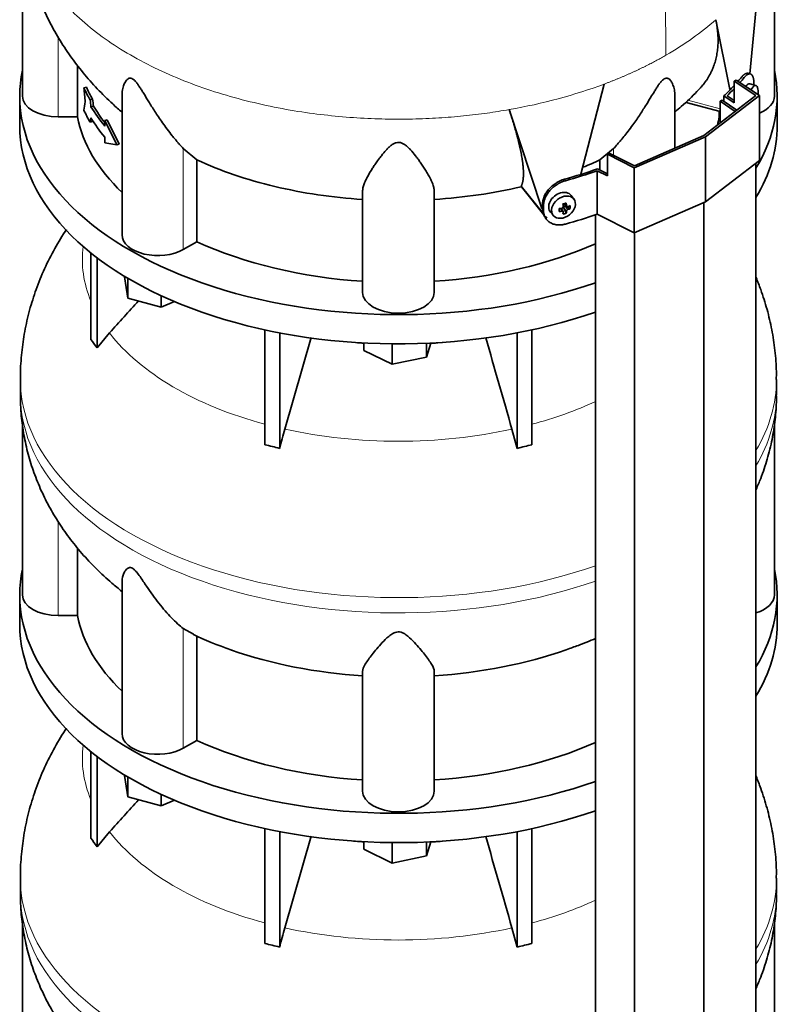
# Model space of a CAD drawing. Header units: millimetres. Extents: x 441 to 1325, y -1714 to 1591.
# Tile 9 of 29: x 1033 to 1320, y -1100 to -729. Entities that reach past the tile are written whole.
import ezdxf

# ---------------------------------------------------------------- set-up
doc = ezdxf.new("R2010")
doc.units = ezdxf.units.MM
for name, color, linetype in [('LOW_454-3', 7, 'Continuous'), ('M5X8_UNI7687', 7, 'Continuous'), ('VSI344-454_TERMI', 7, 'Continuous'), ('VSI344-454_TESTA', 7, 'Continuous'), ('VSI454_DIFFUSORE', 7, 'Continuous')]:
    doc.layers.add(name, color=color, linetype=linetype)

# ---------------------------------------------------------------- blocks, each defined once
blk = doc.blocks.new('SE4')
at = {"layer": 'LOW_454-3', "color": 7, "linetype": 'Continuous', "lineweight": 35}
for p, q in [((1296.94, -760.12), (1297.69, -759.75)), ((1297.69, -759.75), (1303.3, -763.47)), ((1302.69, -763.95), (1296.94, -760.12)), ((1296.94, -760.12), (1296.94, -768.35)), ((1310.44, -1372.01), (1310.44, -783.46)), ((1290.78, -1387.08), (1290.78, -798.29)), ((1250.02, -802.87), (1250.02, -1391.71)), ((1264.69, -1398.43), (1264.69, -809.64))]:
    blk.add_line(p, q, dxfattribs=at)
at = {"layer": 'M5X8_UNI7687', "color": 7, "linetype": 'Continuous', "lineweight": 35}
for p, q in [((1310.44, -754.2), (1308.2, -753.52)), ((1241.95, -797), (1240.95, -795.64)), ((1236.35, -801.66), (1236.7, -800.48)), ((1237.88, -801.65), (1237.18, -800.4)), ((1238.14, -798.71), (1239.31, -799.71)), ((1239.09, -802.27), (1238.19, -800.29)), ((1238.22, -798.78), (1238.22, -799.66)), ((1240.58, -800.52), (1238.64, -799.77)), ((1233.17, -801.93), (1234.28, -803.19))]:
    blk.add_line(p, q, dxfattribs=at)
at = {"layer": 'M5X8_UNI7687', "color": 4, "linetype": 'Continuous', "lineweight": 9}
for p, q in [((1237.46, -801.51), (1236.87, -800.45)), ((1239.19, -801.45), (1238.19, -800.29)), ((1238.26, -798.68), (1239.19, -799.47)), ((1238.64, -799.77), (1239.65, -800.92))]:
    blk.add_line(p, q, dxfattribs=at)
at = {"layer": 'M5X8_UNI7687', "color": 7, "linetype": 'Continuous', "lineweight": 35}
blk.add_arc((1301.26, -756.83), 10, 355.3007, 6.9701, dxfattribs=at)
for centre, major_axis, ratio, start_param, end_param in [((1306.88, -758.34), (1.3, 4.83), 0.345066, 0, 0.78056), ((1306.88, -758.34), (1.3, 4.83), 0.345066, 6.272967, 6.283185), ((1309.15, -758.95), (-1.28, -4.76), 0.345066, 2.435688, 4.101845), ((1236.99, -798.7), (3.89, 3.14), 0.739997, 0, 3.172175), ((1236.99, -798.7), (3.89, 3.14), 0.739997, 6.252603, 6.283185), ((1238.08, -795.86), (-1.01, -9.2), 0.152739, -1.021742, -0.87205), ((1234.37, -795.59), (9.99, 0.43), 0.510658, -1.393505, -1.278945), ((1235.3, -799.11), (8.97, 2.29), 0.035701, -1.293098, -1.143406), ((1234.51, -795.42), (2.06, -9.79), 0.279258, 1.046834, 1.161394), ((1238.44, -799.95), (0.391, 0.312), 0.744948, 1.56038, 2.087178), ((1238.64, -800.18), (-0.449, 0.845), 0.482969, 0.934611, 1.452812), ((1238.64, -800.18), (-0.837, 0.408), 0.40333, 4.914112, 5.432313), ((1234.23, -795.5), (3.16, -9.49), 0.408248, 1.007206, 1.121766), ((1234.37, -795.59), (9.99, 0.43), 0.510658, -1.036687, -0.922127), ((1234.37, -795.33), (9.99, -0.48), 0.639648, -0.984117, -0.869557), ((1232.52, -797.36), (6.65, -6.44), 0.71261, 0.529363, 0.679055), ((1234.37, -795.33), (9.99, -0.48), 0.639648, -1.340934, -1.226375), ((1234.51, -795.42), (2.06, -9.79), 0.279258, 0.690017, 0.804576), ((1235.3, -794.11), (7.61, -5.28), 0.901051, 5.557555, 5.707247), ((1234.23, -795.5), (3.16, -9.49), 0.408248, 0.650389, 0.764948)]:
    blk.add_ellipse(centre, major_axis=major_axis, ratio=ratio, start_param=start_param, end_param=end_param, dxfattribs=at)
blk.add_ellipse((1238.04, -800.01), major_axis=(-3.84, -3.1), ratio=0.739997, dxfattribs=at)
for points in [[(1237.46, -800.35), (1237.47, -800.35), (1237.51, -800.34), (1237.55, -800.32), (1237.59, -800.3), (1237.64, -800.28), (1237.68, -800.26), (1237.71, -800.23), (1237.75, -800.19), (1237.78, -800.16), (1237.82, -800.12), (1237.84, -800.08), (1237.86, -800.04), (1237.88, -799.99), (1237.89, -799.95), (1237.9, -799.91), (1237.91, -799.87), (1237.91, -799.84), (1237.91, -799.82)], [(1239.19, -799.47), (1239.2, -799.49), (1239.2, -799.52), (1239.21, -799.56), (1239.22, -799.59), (1239.24, -799.63), (1239.26, -799.66), (1239.28, -799.69), (1239.31, -799.72), (1239.34, -799.74), (1239.37, -799.76), (1239.41, -799.77), (1239.44, -799.78), (1239.48, -799.78), (1239.52, -799.78), (1239.56, -799.78), (1239.6, -799.77), (1239.63, -799.76), (1239.65, -799.76)], [(1237.91, -801.79), (1237.91, -801.78), (1237.91, -801.76), (1237.9, -801.72), (1237.89, -801.69), (1237.88, -801.66), (1237.86, -801.63), (1237.84, -801.6), (1237.82, -801.58), (1237.78, -801.56), (1237.75, -801.54), (1237.71, -801.52), (1237.68, -801.51), (1237.64, -801.5), (1237.59, -801.5), (1237.55, -801.5), (1237.51, -801.5), (1237.47, -801.51), (1237.46, -801.51)], [(1239.65, -800.92), (1239.63, -800.92), (1239.6, -800.94), (1239.56, -800.96), (1239.52, -800.98), (1239.48, -801.01), (1239.44, -801.03), (1239.41, -801.07), (1239.37, -801.1), (1239.34, -801.14), (1239.31, -801.18), (1239.28, -801.22), (1239.26, -801.25), (1239.24, -801.29), (1239.22, -801.33), (1239.21, -801.37), (1239.2, -801.41), (1239.2, -801.43), (1239.19, -801.45)]]:
    blk.add_open_spline(points, degree=3, dxfattribs=at)
at = {"layer": 'VSI344-454_TERMI', "color": 7, "linetype": 'Continuous', "lineweight": 35}
for p, q in [((1302.24, -752.56), (1302.95, -752.15)), ((1310.44, -758.01), (1302.24, -752.56)), ((1302.24, -752.56), (1302.24, -760.73)), ((1302.95, -752.15), (1311.73, -757.98)), ((1308.32, -749.83), (1307.4, -749.61)), ((1309.71, -753.98), (1309.71, -753.79)), ((1290.78, -773.07), (1310.44, -758.01)), ((1311.73, -757.98), (1291.49, -773.48)), ((1298.35, -758.14), (1302.24, -760.73)), ((1298.35, -760.18), (1298.35, -758.14)), ((1299.58, -758.08), (1302.24, -759.85)), ((1311.73, -757.98), (1311.73, -782.48)), ((1291.49, -773.48), (1264.64, -785.16)), ((1264.69, -784.42), (1290.78, -773.07)), ((1291.49, -773.48), (1291.49, -797.98)), ((1254.55, -780.1), (1255.26, -779.69)), ((1264.64, -785.16), (1254.55, -780.1)), ((1254.55, -780.1), (1254.55, -788.26)), ((1255.26, -779.69), (1264.69, -784.42)), ((1250.78, -785.61), (1254.55, -787.5)), ((1264.64, -785.16), (1264.64, -809.66)), ((1311.73, -782.48), (1291.49, -797.98)), ((1250.67, -802.65), (1250.67, -786.32)), ((1250.67, -786.32), (1254.55, -788.26)), ((1230.13, -800.61), (1230.13, -798.98)), ((1230.51, -801.15), (1230.51, -799.51)), ((1291.49, -797.98), (1264.64, -809.66)), ((1231.12, -803.84), (1231.49, -804.37)), ((1264.64, -809.66), (1250.67, -802.65))]:
    blk.add_line(p, q, dxfattribs=at)
at = {"layer": 'VSI344-454_TERMI', "color": 4, "linetype": 'Continuous', "lineweight": 9}
for p, q in [((1306.05, -751.19), (1305.12, -750.97)), ((1238.36, -789.52), (1238.74, -790.05)), ((1230.13, -798.98), (1230.51, -799.51)), ((1230.51, -801.15), (1230.13, -800.61))]:
    blk.add_line(p, q, dxfattribs=at)
at = {"layer": 'VSI344-454_TERMI', "color": 7, "linetype": 'Continuous', "lineweight": 35}
for centre, major_axis, start_param, end_param in [((1175.92, -714.92), (143.5, 0), -0.472679, -0.450192), ((1175.92, -714.92), (144.5, 0), -0.475462, -0.449757), ((1175.92, -714.92), (143.5, 0), -0.548792, -0.494278), ((1175.92, -714.92), (144.5, 0), -0.543719, -0.506971), ((1175.92, -714.92), (143.5, 0), -1.120604, -1.022004), ((1175.92, -714.92), (144.5, 0), -1.121039, -1.027077), ((1175.92, -731.25), (144.5, 0), -1.121039, -1.027077)]:
    blk.add_ellipse(centre, major_axis=major_axis, ratio=0.57735, start_param=start_param, end_param=end_param, dxfattribs=at)
for points, knots in [([(1305.12, -750.97), (1305.16, -750.92), (1305.25, -750.82), (1305.38, -750.68), (1305.5, -750.54), (1305.63, -750.42), (1305.75, -750.3), (1305.88, -750.2), (1306, -750.1), (1306.12, -750), (1306.24, -749.92), (1306.35, -749.85), (1306.47, -749.78), (1306.66, -749.69), (1306.91, -749.6), (1307.19, -749.58), (1307.35, -749.6), (1307.41, -749.61)], [0, 0, 0, 0, 0.0210183, 0.0419351, 0.0627723, 0.0835523, 0.1042975, 0.1250306, 0.145774, 0.1665505, 0.1873825, 0.2082923, 0.229302, 0.2504333, 0.3124933, 0.3747088, 0.4161494, 0.4161494, 0.4161494, 0.4161494]), ([(1309.71, -753.79), (1309.71, -753.71), (1309.71, -753.55), (1309.7, -753.32), (1309.69, -753.09), (1309.68, -752.87), (1309.66, -752.65), (1309.64, -752.45), (1309.62, -752.25), (1309.59, -752.05), (1309.56, -751.86), (1309.53, -751.68), (1309.49, -751.51), (1309.42, -751.23), (1309.31, -750.88), (1309.13, -750.5), (1308.93, -750.2), (1308.69, -749.98), (1308.43, -749.85), (1308.15, -749.79), (1307.84, -749.82), (1307.55, -749.92), (1307.28, -750.06), (1307.05, -750.22), (1306.8, -750.41), (1306.56, -750.63), (1306.3, -750.89), (1306.13, -751.09), (1306.05, -751.19)], [0, 0, 0, 0, 0.020997, 0.041894, 0.062713, 0.083478, 0.10421, 0.124932, 0.145667, 0.166438, 0.187266, 0.208174, 0.229186, 0.250321, 0.31238, 0.374613, 0.43743, 0.499972, 0.562502, 0.625326, 0.687533, 0.749602, 0.791735, 0.83347, 0.874983, 0.916456, 0.958069, 1, 1, 1, 1]), ([(1230.13, -798.98), (1230.14, -798.9), (1230.14, -798.74), (1230.15, -798.49), (1230.17, -798.25), (1230.2, -798), (1230.24, -797.76), (1230.29, -797.51), (1230.35, -797.26), (1230.42, -797.01), (1230.49, -796.76), (1230.57, -796.51), (1230.67, -796.26), (1230.83, -795.85), (1231.1, -795.28), (1231.52, -794.56), (1232.01, -793.86), (1232.56, -793.19), (1233.16, -792.55), (1233.81, -791.96), (1234.51, -791.41), (1235.15, -790.97), (1235.74, -790.61), (1236.25, -790.34), (1236.77, -790.09), (1237.3, -789.87), (1237.83, -789.67), (1238.18, -789.57), (1238.36, -789.52)], [0, 0, 0, 0, 0.020997, 0.041894, 0.062714, 0.083478, 0.10421, 0.124932, 0.145667, 0.166438, 0.187266, 0.208175, 0.229186, 0.250321, 0.312381, 0.374613, 0.43743, 0.499971, 0.5625, 0.625324, 0.687531, 0.7496, 0.791733, 0.833468, 0.874982, 0.916455, 0.958068, 1, 1, 1, 1]), ([(1238.74, -790.05), (1238.65, -790.08), (1238.47, -790.13), (1238.21, -790.21), (1237.94, -790.31), (1237.68, -790.41), (1237.41, -790.51), (1237.15, -790.63), (1236.89, -790.75), (1236.63, -790.87), (1236.38, -791.01), (1236.12, -791.15), (1235.87, -791.3), (1235.45, -791.56), (1234.88, -791.94), (1234.19, -792.49), (1233.54, -793.09), (1232.94, -793.72), (1232.39, -794.39), (1231.9, -795.09), (1231.48, -795.81), (1231.17, -796.47), (1230.95, -797.05), (1230.79, -797.55), (1230.67, -798.04), (1230.58, -798.54), (1230.52, -799.03), (1230.52, -799.35), (1230.51, -799.51)], [0, 0, 0, 0, 0.021018, 0.041934, 0.062771, 0.083551, 0.104296, 0.125029, 0.145772, 0.166549, 0.18738, 0.20829, 0.2293, 0.250431, 0.312491, 0.374707, 0.437523, 0.500061, 0.56259, 0.62542, 0.687635, 0.749712, 0.791848, 0.833577, 0.875076, 0.916525, 0.958107, 1, 1, 1, 1]), ([(1231.11, -803.83), (1230.99, -803.66), (1230.79, -803.34), (1230.57, -802.87), (1230.41, -802.45), (1230.29, -802.01), (1230.2, -801.56), (1230.14, -801.09), (1230.14, -800.77), (1230.13, -800.61)], [0.6886177, 0.6886177, 0.6886177, 0.6886177, 0.7497121, 0.7918482, 0.8335767, 0.8750754, 0.916525, 0.9581066, 1, 1, 1, 1]), ([(1230.51, -801.15), (1230.51, -801.23), (1230.52, -801.39), (1230.53, -801.63), (1230.55, -801.86), (1230.58, -802.09), (1230.62, -802.32), (1230.67, -802.54), (1230.73, -802.76), (1230.79, -802.98), (1230.87, -803.19), (1230.95, -803.4), (1231.05, -803.61), (1231.21, -803.94), (1231.48, -804.39), (1231.9, -804.9), (1232.39, -805.37), (1232.94, -805.77), (1233.54, -806.1), (1234.19, -806.37), (1234.88, -806.56), (1235.53, -806.67), (1236.12, -806.71), (1236.63, -806.71), (1237.15, -806.68), (1237.68, -806.62), (1238.21, -806.52), (1238.56, -806.43), (1238.74, -806.38)], [0, 0, 0, 0, 0.020997, 0.041894, 0.062713, 0.083478, 0.10421, 0.124932, 0.145667, 0.166438, 0.187266, 0.208174, 0.229186, 0.250321, 0.31238, 0.374613, 0.43743, 0.499972, 0.562502, 0.625326, 0.687533, 0.749602, 0.791735, 0.83347, 0.874983, 0.916456, 0.958069, 1, 1, 1, 1])]:
    blk.add_open_spline(points, degree=3, knots=knots, dxfattribs=at)
at = {"layer": 'VSI344-454_TESTA', "color": 7, "linetype": 'Continuous', "lineweight": 35}
for p, q in [((1034.42, -696.97), (1034.42, -758.2)), ((1317.42, -758.2), (1317.42, -697.08)), ((1308.15, -749.79), (1312.03, -708.75)), ((1300.57, -755.76), (1295.34, -729.42)), ((1055.17, -746.62), (1055.17, -765.99)), ((1058.51, -754.87), (1057.57, -755.1)), ((1244.58, -787.56), (1253.39, -753.64)), ((1060.85, -759.35), (1059.93, -759.58)), ((1071.91, -757.89), (1071.91, -810.45)), ((1279.93, -777.79), (1279.93, -757.89)), ((1061.16, -761.98), (1060.23, -762.2)), ((1229.94, -800.5), (1217.6, -763.27)), ((1284.18, -760.6), (1296.94, -764.04)), ((1055.17, -765.99), (1047.92, -765.99)), ((1066.33, -767.12), (1065.4, -767.34)), ((1069.94, -776.53), (1065.4, -767.34)), ((1065.4, -767.34), (1065.4, -769.45)), ((1070.88, -776.3), (1066.33, -767.12)), ((1296.67, -763.96), (1296.67, -765.99)), ((1296.94, -765.99), (1296.67, -765.99)), ((1060.85, -767.79), (1059.93, -768.01)), ((1065.4, -773.67), (1065.4, -775.78)), ((1069.94, -776.53), (1065.4, -775.78)), ((1070.88, -776.3), (1069.94, -776.53)), ((1100.08, -782.22), (1094.95, -777.93)), ((1256.88, -777.93), (1251.75, -782.22)), ((1100.08, -782.22), (1100.08, -813)), ((1251.75, -782.22), (1251.75, -786.1)), ((1222.13, -792.29), (1222.17, -792.04)), ((1222.18, -792.36), (1230.68, -802.88)), ((1162.42, -832.1), (1162.42, -794.07)), ((1189.42, -832.1), (1189.42, -794.07)), ((1100.08, -813), (1094.95, -815.96))]:
    blk.add_line(p, q, dxfattribs=at)
at = {"layer": 'VSI344-454_TESTA', "color": 4, "linetype": 'Continuous', "lineweight": 9}
for p, q in [((1047.92, -765.99), (1047.92, -736.06)), ((1284.83, -759.73), (1296.94, -762.99)), ((1094.95, -815.96), (1094.95, -777.93)), ((1256.88, -780.5), (1256.88, -777.93)), ((1222.17, -792.04), (1230.6, -802.48))]:
    blk.add_line(p, q, dxfattribs=at)
at = {"layer": 'VSI344-454_TESTA', "color": 7, "linetype": 'Continuous', "lineweight": 35}
for centre, major_axis, start_param, end_param in [((1175.92, -736.83), (-122.5, 0), 0.261186, 0.327396), ((1175.92, -736.83), (-121.5, 0), 0.260097, 0.326857), ((1047.92, -758.2), (13.5, 0), 3.141593, 4.712389), ((1303.92, -758.2), (-13.5, 0), 2.187452, 3.141593), ((1175.92, -745.27), (-122.5, 0), 0.261186, 0.327396), ((1175.92, -738.94), (-122.5, 0), 0.335083, 0.446047), ((1175.92, -738.94), (-121.5, 0), 0.334608, 0.428513), ((1175.92, -758.2), (-121.5, 0), 0.111341, 0.543224), ((1175.92, -743.16), (-122.5, 0), 0.335083, 0.446047), ((1175.92, -758.2), (121.5, 0), -0.156365, -0.111341), ((1085.41, -810.45), (13.5, 0), 3.141593, 5.497787), ((1175.92, -758.2), (-121.5, 0), 0.896739, 1.459455), ((1175.92, -758.2), (121.5, 0), 4.82373, 5.368326), ((1175.92, -832.1), (13.5, 0), 3.141593, 6.283185)]:
    blk.add_ellipse(centre, major_axis=major_axis, ratio=0.57735, start_param=start_param, end_param=end_param, dxfattribs=at)
at = {"layer": 'VSI344-454_TESTA', "color": 4, "linetype": 'Continuous', "lineweight": 9}
blk.add_ellipse((1175.92, -684.69), major_axis=(142.36, 0), ratio=0.57735, start_param=5.009578, end_param=5.287871, dxfattribs=at)
blk.add_open_spline([(1257.42, -620.35), (1258.45, -624.92), (1261.25, -634.58), (1266.39, -649.92), (1270.76, -665.79), (1273.41, -680.82), (1274.98, -694.91), (1275.86, -708.46), (1276.33, -721.69), (1276.48, -733.02), (1276.58, -740.06), (1276.58, -742.8)], degree=3, knots=[0, 0, 0, 0, 0.117079, 0.240569, 0.360617, 0.476421, 0.590288, 0.703407, 0.816259, 0.929029, 1, 1, 1, 1], dxfattribs=at)
for points, weights in [([(1033.56, -684.71), (1033.6, -750.55), (1126.89, -779.31), (1217.6, -763.27)], [0.668581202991, 0.547065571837, 0.657538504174, 1]), ([(1253.39, -753.64), (1261.77, -750.5), (1269.52, -746.87), (1276.58, -742.8)], [1, 0.996331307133, 0.996331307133, 1])]:
    blk.add_rational_spline(points, weights, degree=3, dxfattribs=at)
at = {"layer": 'VSI344-454_TESTA', "color": 7, "linetype": 'Continuous', "lineweight": 35}
for points, knots in [([(1033.58, -684.75), (1033.63, -687.5), (1033.74, -692.24), (1034.68, -700.07), (1036.2, -707.71), (1038.33, -715.23), (1041.02, -722.56), (1044.28, -729.66), (1048.07, -736.53), (1052.39, -743.14), (1057.22, -749.46), (1062.56, -755.51), (1067.48, -760.34), (1070.7, -763.2), (1071.86, -764.18)], [0, 0, 0, 0, 0.0736709, 0.1510334, 0.228103, 0.3050342, 0.3819894, 0.459142, 0.5366782, 0.6147983, 0.6937148, 0.7736478, 0.8548139, 0.8999906, 0.8999906, 0.8999906, 0.8999906]), ([(1289.25, -755.4), (1289.32, -755.33), (1289.49, -755.14), (1289.77, -754.84), (1290.08, -754.49), (1290.38, -754.13), (1290.68, -753.77), (1290.96, -753.4), (1291.24, -753.02), (1291.52, -752.65), (1291.78, -752.27), (1292.04, -751.88), (1292.29, -751.49), (1292.53, -751.1), (1292.77, -750.7), (1292.99, -750.29), (1293.21, -749.89), (1293.42, -749.48), (1293.63, -749.06), (1293.82, -748.64), (1294.01, -748.22), (1294.19, -747.8), (1294.36, -747.37), (1294.6, -746.74), (1294.89, -745.91), (1295.2, -744.86), (1295.47, -743.8), (1295.7, -742.73), (1295.88, -741.65), (1296.02, -740.57), (1296.12, -739.47), (1296.18, -738.37), (1296.2, -737.26), (1296.19, -736.15), (1296.14, -735.03), (1296.05, -733.91), (1295.92, -732.79), (1295.76, -731.67), (1295.58, -730.55), (1295.42, -729.79), (1295.34, -729.42)], [0.1920613, 0.1920613, 0.1920613, 0.1920613, 0.2005107, 0.2147742, 0.2290298, 0.2432778, 0.2575181, 0.2717506, 0.2859755, 0.3001927, 0.3144023, 0.3286042, 0.3427985, 0.3569852, 0.3711642, 0.3853356, 0.3994995, 0.4136557, 0.4278043, 0.4419454, 0.4560788, 0.4702047, 0.484323, 0.4984337, 0.5315552, 0.5644411, 0.5970912, 0.6295054, 0.6616835, 0.6936252, 0.7253304, 0.756799, 0.7880306, 0.8190252, 0.8497823, 0.8803019, 0.9105837, 0.9406275, 0.970433, 1, 1, 1, 1]), ([(1094.95, -777.93), (1094.74, -777.7), (1094.3, -777.22), (1093.59, -776.43), (1092.78, -775.5), (1091.85, -774.39), (1090.53, -772.77), (1088.96, -770.73), (1087.22, -768.34), (1085.68, -766.11), (1084.32, -764.04), (1083.11, -762.14), (1081.73, -759.92), (1080.47, -757.84), (1079.28, -755.9), (1078.46, -754.63), (1077.67, -753.48), (1076.87, -752.49), (1076.03, -751.71), (1075.22, -751.37), (1074.58, -751.45), (1074.04, -751.75), (1073.57, -752.22), (1072.98, -753.07), (1072.52, -754.14), (1072.17, -755.37), (1071.98, -756.46), (1071.91, -757.32), (1071.91, -757.8), (1071.91, -757.89)], [0, 0, 0, 0, 0.020247, 0.0413012, 0.0631676, 0.0911499, 0.1206822, 0.1725651, 0.2189806, 0.2600001, 0.2962057, 0.3283254, 0.3570821, 0.4069553, 0.4285992, 0.4484587, 0.4665056, 0.4826091, 0.4971306, 0.5113122, 0.5266668, 0.543344, 0.562023, 0.5826937, 0.6304427, 0.6595254, 0.6923195, 0.7261108, 0.734395, 0.734395, 0.734395, 0.734395]), ([(1279.93, -757.89), (1279.93, -757.74), (1279.91, -756.88), (1279.72, -755.42), (1279.15, -753.66), (1278.46, -752.42), (1277.8, -751.75), (1277.25, -751.46), (1276.71, -751.37), (1275.98, -751.61), (1275.19, -752.25), (1274.43, -753.13), (1273.65, -754.21), (1272.87, -755.4), (1272.04, -756.74), (1270.82, -758.74), (1269.1, -761.56), (1267.24, -764.48), (1265.53, -767.02), (1264, -769.21), (1262.38, -771.39), (1260.77, -773.44), (1259.34, -775.18), (1258.04, -776.68), (1257.26, -777.52), (1256.88, -777.93)], [0.265607, 0.265607, 0.265607, 0.265607, 0.2789295, 0.3409942, 0.392778, 0.4359518, 0.4604978, 0.4716154, 0.4871189, 0.5000341, 0.5129562, 0.5284792, 0.5444389, 0.5641957, 0.583938, 0.6074587, 0.6593255, 0.7214848, 0.7571561, 0.7963778, 0.8446458, 0.8874257, 0.9275339, 0.9650516, 1, 1, 1, 1]), ([(1279.98, -764.19), (1280.78, -763.5), (1283.65, -760.98), (1286.81, -758), (1288.87, -755.78), (1289.23, -755.39)], [0.4419684, 0.4419684, 0.4419684, 0.4419684, 0.5788617, 0.9360867, 1, 1, 1, 1]), ([(1222.17, -792.04), (1222.19, -791.98), (1222.25, -791.87), (1222.33, -791.69), (1222.4, -791.5), (1222.47, -791.3), (1222.53, -791.1), (1222.59, -790.89), (1222.64, -790.67), (1222.69, -790.44), (1222.74, -790.21), (1222.78, -789.96), (1222.82, -789.71), (1222.85, -789.46), (1222.88, -789.19), (1222.91, -788.92), (1222.93, -788.64), (1222.94, -788.36), (1222.95, -788.07), (1222.96, -787.77), (1222.97, -787.46), (1222.96, -787.14), (1222.96, -786.82), (1222.95, -786.5), (1222.94, -786.16), (1222.92, -785.82), (1222.89, -785.47), (1222.87, -785.12), (1222.84, -784.76), (1222.8, -784.39), (1222.76, -784.01), (1222.72, -783.63), (1222.67, -783.25), (1222.62, -782.85), (1222.57, -782.45), (1222.51, -782.05), (1222.41, -781.45), (1222.28, -780.65), (1222.09, -779.63), (1221.89, -778.58), (1221.66, -777.51), (1221.41, -776.42), (1221.15, -775.31), (1220.86, -774.18), (1220.56, -773.02), (1220.25, -771.85), (1219.91, -770.67), (1219.56, -769.47), (1219.2, -768.25), (1218.82, -767.03), (1218.43, -765.79), (1218.03, -764.54), (1217.74, -763.69), (1217.6, -763.27)], [0, 0, 0, 0, 0.014374, 0.02874, 0.043097, 0.057447, 0.071789, 0.086123, 0.100449, 0.114767, 0.129077, 0.143379, 0.157674, 0.171961, 0.186239, 0.200511, 0.214774, 0.22903, 0.243278, 0.257518, 0.27175, 0.285975, 0.300193, 0.314402, 0.328604, 0.342798, 0.356985, 0.371164, 0.385335, 0.399499, 0.413655, 0.427804, 0.441945, 0.456079, 0.470204, 0.484323, 0.498433, 0.531555, 0.564441, 0.597091, 0.629505, 0.661683, 0.693625, 0.72533, 0.756799, 0.78803, 0.819025, 0.849782, 0.880302, 0.910583, 0.940627, 0.970433, 1, 1, 1, 1]), ([(1189.42, -794.07), (1189.41, -793.89), (1189.4, -793.52), (1189.31, -792.92), (1189.14, -792.22), (1188.88, -791.4), (1188.4, -790.21), (1187.67, -788.72), (1186.68, -786.98), (1185.67, -785.35), (1184.68, -783.85), (1183.71, -782.48), (1182.52, -780.87), (1181.33, -779.37), (1180.1, -778.01), (1179.2, -777.15), (1178.28, -776.41), (1177.29, -775.84), (1176.17, -775.54), (1174.99, -775.68), (1173.97, -776.15), (1173.04, -776.81), (1172.15, -777.6), (1170.91, -778.89), (1169.72, -780.35), (1168.5, -781.95), (1167.53, -783.32), (1166.59, -784.71), (1165.44, -786.51), (1164.4, -788.28), (1163.56, -789.96), (1162.96, -791.37), (1162.51, -792.75), (1162.45, -793.64), (1162.42, -794.07)], [0, 0, 0, 0, 0.020247, 0.041301, 0.063168, 0.09115, 0.120682, 0.172565, 0.218981, 0.26, 0.296206, 0.328325, 0.357082, 0.406955, 0.428599, 0.448459, 0.466506, 0.482609, 0.497131, 0.511312, 0.526667, 0.543344, 0.562023, 0.582694, 0.630443, 0.659525, 0.692319, 0.726111, 0.759233, 0.82594, 0.865768, 0.902245, 0.953307, 1, 1, 1, 1]), ([(1100.08, -782.22), (1104.53, -784.27), (1109.24, -786.14), (1119.05, -789.49), (1124.16, -790.96), (1134.69, -793.48), (1140.1, -794.52), (1151.14, -796.16), (1156.76, -796.76), (1162.42, -797.12)], [0, 0, 0, 0, 0.25, 0.25, 0.5, 0.5, 0.75, 0.75, 1, 1, 1, 1]), ([(1222.13, -792.29), (1216.91, -793.53), (1211.54, -794.56), (1200.6, -796.17), (1195.03, -796.76), (1189.42, -797.12)], [0, 0, 0, 0, 0.5, 0.5, 1, 1, 1, 1]), ([(1231.31, -803.64), (1231.43, -803.75), (1231.56, -803.86), (1231.71, -803.96), (1231.72, -803.97)], [0.2779705, 0.2779705, 0.2779705, 0.2779705, 0.3754186, 0.3831241, 0.3831241, 0.3831241, 0.3831241])]:
    blk.add_open_spline(points, degree=3, knots=knots, dxfattribs=at)
at = {"layer": 'VSI344-454_TESTA', "color": 4, "linetype": 'Continuous', "lineweight": 9}
blk.add_open_spline([(1295.34, -729.42), (1289.92, -734.24), (1283.62, -738.73), (1276.58, -742.8)], degree=3, dxfattribs=at)
at = {"layer": 'VSI344-454_TESTA', "color": 7, "linetype": 'Continuous', "lineweight": 35}
for points in [[(1058.08, -760.37), (1057.9, -758.61), (1057.74, -756.85), (1057.57, -755.1)], [(1060.23, -762.2), (1060.13, -761.32), (1060.03, -760.45), (1059.93, -759.58)], [(1061.16, -761.98), (1061.05, -761.1), (1060.95, -760.23), (1060.85, -759.35)], [(1058.08, -760.37), (1057.9, -761.42), (1057.74, -762.48), (1057.57, -763.53)], [(1060.23, -766.42), (1060.13, -766.95), (1060.03, -767.48), (1059.93, -768.01)], [(1060.93, -767.39), (1060.9, -767.52), (1060.88, -767.66), (1060.85, -767.79)], [(1251.75, -782.22), (1249.67, -783.18), (1247.52, -784.1), (1245.33, -784.99)]]:
    blk.add_open_spline(points, degree=3, dxfattribs=at)
at = {"layer": 'VSI454_DIFFUSORE', "color": 7, "linetype": 'Continuous', "lineweight": 35}
for p, q in [((1033.42, -758.2), (1033.42, -769.22)), ((1318.42, -769.22), (1318.42, -758.2)), ((1317.56, -778.77), (1317.56, -778.21)), ((1317.56, -778.77), (1317.44, -778.86)), ((1060.21, -849.82), (1060.21, -817.24)), ((1062.51, -853.02), (1062.51, -819.03)), ((1072.85, -826.26), (1072.85, -826.03)), ((1074.06, -834.23), (1072.85, -826.26)), ((1074.06, -834.23), (1074.06, -826.75)), ((1086.62, -837.61), (1086.62, -833.33)), ((1086.62, -837.61), (1074.06, -834.23)), ((1091.66, -835.57), (1086.62, -837.61)), ((1062.51, -853.02), (1067.23, -847.38)), ((1125.69, -889.5), (1125.69, -846.21)), ((1131.24, -890.83), (1131.24, -847.34)), ((1220.6, -890.83), (1220.6, -847.34)), ((1226.14, -889.5), (1226.14, -846.21)), ((1143.08, -849.07), (1133.19, -883.59)), ((1162.9, -854.02), (1162.9, -851.15)), ((1173.51, -859.16), (1173.51, -851.48)), ((1188.13, -851.19), (1186.53, -856.43)), ((1186.53, -856.43), (1186.53, -851.26)), ((1173.51, -859.16), (1162.9, -854.02)), ((1186.53, -856.43), (1173.51, -859.16)), ((1033.67, -864.92), (1033.67, -870.67)), ((1318.17, -870.67), (1318.17, -864.92)), ((1034.42, -881.46), (1034.42, -945.99)), ((1317.42, -945.99), (1317.42, -881.59)), ((1218.64, -883.59), (1220.6, -890.83)), ((1055.17, -953.78), (1055.17, -928.33)), ((1071.91, -940.86), (1071.91, -998.25)), ((1033.42, -945.99), (1033.42, -957.01)), ((1318.42, -957.01), (1318.42, -945.99)), ((1055.17, -953.78), (1047.92, -953.78)), ((1098.83, -960.85), (1094.95, -958.68)), ((1100.08, -1000.8), (1100.08, -961.55)), ((1317.56, -966.57), (1317.44, -966.65)), ((1317.56, -966.57), (1317.56, -966.01)), ((1162.42, -1019.89), (1162.42, -974.81)), ((1189.42, -1019.89), (1189.42, -974.81)), ((1100.08, -1000.8), (1094.95, -1003.76)), ((1060.21, -1037.61), (1060.21, -1005.03)), ((1062.51, -1040.81), (1062.51, -1006.82)), ((1072.85, -1014.05), (1072.85, -1013.83)), ((1074.06, -1022.02), (1072.85, -1014.05)), ((1074.06, -1022.02), (1074.06, -1014.55)), ((1086.62, -1025.4), (1074.06, -1022.02)), ((1086.62, -1025.4), (1086.62, -1021.13)), ((1091.66, -1023.36), (1086.62, -1025.4)), ((1125.69, -1077.29), (1125.69, -1034.01)), ((1226.14, -1077.29), (1226.14, -1034.01)), ((1062.51, -1040.81), (1067.23, -1035.17)), ((1131.24, -1078.62), (1131.24, -1035.14)), ((1143.08, -1036.87), (1133.19, -1071.38)), ((1220.6, -1078.62), (1220.6, -1035.14)), ((1162.9, -1041.81), (1162.9, -1038.94)), ((1173.51, -1046.96), (1173.51, -1039.27)), ((1188.13, -1038.98), (1186.53, -1044.22)), ((1186.53, -1044.22), (1186.53, -1039.06)), ((1173.51, -1046.96), (1162.9, -1041.81)), ((1186.53, -1044.22), (1173.51, -1046.96)), ((1033.67, -1052.72), (1033.67, -1058.46)), ((1318.17, -1058.46), (1318.17, -1052.72)), ((1034.42, -1069.25), (1034.42, -1133.78)), ((1218.64, -1071.38), (1220.6, -1078.62)), ((1317.42, -1133.78), (1317.42, -1069.39))]:
    blk.add_line(p, q, dxfattribs=at)
at = {"layer": 'VSI454_DIFFUSORE', "color": 4, "linetype": 'Continuous', "lineweight": 9}
for p, q in [((1047.92, -953.78), (1047.92, -918.48)), ((1094.95, -1003.76), (1094.95, -958.68))]:
    blk.add_line(p, q, dxfattribs=at)
at = {"layer": 'VSI454_DIFFUSORE', "color": 7, "linetype": 'Continuous', "lineweight": 35}
for centre, major_axis, start_param, end_param in [((1175.92, -758.2), (-142.5, 0), 6.164646, 6.283185), ((1175.92, -758.2), (-142.5, 0), 2.805373, 3.260132), ((1175.92, -758.2), (-142.5, 0), 0, 2.117672), ((1175.92, -769.22), (-142.5, 0), 0, 2.117672), ((1175.92, -769.22), (-142.5, 0), 2.805373, 3.141593), ((1175.92, -945.99), (-142.5, 0), 6.164646, 6.283185), ((1175.92, -945.99), (-142.5, 0), 2.805373, 3.260132), ((1175.92, -945.99), (-142.5, 0), 0, 2.117672), ((1047.92, -945.99), (13.5, 0), 3.141603, 4.712389), ((1303.92, -945.99), (-13.5, 0), 2.074934, 3.141603), ((1175.92, -945.99), (-121.5, 0), 0.111341, 0.543224), ((1175.92, -957.01), (-142.5, 0), 0, 2.117672), ((1175.92, -957.01), (-142.5, 0), 2.805373, 3.141593), ((1175.92, -906.75), (-121.5, 0), 1.027559, 1.459455), ((1175.92, -906.75), (121.5, 0), 4.82373, 5.258953), ((1085.41, -998.25), (13.5, 0), 3.141603, 5.497787), ((1175.92, -945.99), (-121.5, 0), 0.896739, 1.459455), ((1175.92, -945.99), (121.5, 0), 4.82373, 5.368326), ((1175.92, -1019.89), (13.5, 0), 3.141593, 6.283185)]:
    blk.add_ellipse(centre, major_axis=major_axis, ratio=0.57735, start_param=start_param, end_param=end_param, dxfattribs=at)
at = {"layer": 'VSI454_DIFFUSORE', "color": 4, "linetype": 'Continuous', "lineweight": 9}
for centre, major_axis, start_param, end_param in [((1175.92, -819.51), (118.93, 0), 3.072762, 3.374835), ((1175.92, -819.51), (-118.93, 0), 0.417927, 1.134811), ((1175.92, -798.41), (-92.64, 0), 1.362219, 1.429779), ((1175.92, -798.41), (-92.64, 0), -4.580995, -4.503811), ((1175.92, -864.92), (142.25, 0), 3.141767, 5.260321), ((1175.92, -864.92), (142.25, 0), 5.95196, 6.283168), ((1175.92, -870.67), (-142.25, 0), 0, 2.118728), ((1175.92, -870.67), (-142.25, 0), 2.810367, 3.141593), ((1175.92, -819.51), (118.93, 0), -1.134811, -0.898117), ((1175.92, -819.51), (-118.93, 0), 1.203325, 1.938268), ((1175.92, -1007.3), (118.93, 0), 3.072762, 3.374835), ((1175.92, -1007.3), (-118.93, 0), 0.417927, 1.134811), ((1175.92, -986.21), (-92.64, 0), 1.362219, 1.429779), ((1175.92, -986.21), (-92.64, 0), -4.580995, -4.503811), ((1175.92, -1052.72), (142.25, 0), 3.141767, 5.260321), ((1175.92, -1052.72), (142.25, 0), 5.95196, 6.283168), ((1175.92, -1058.46), (-142.25, 0), 0, 2.118728), ((1175.92, -1058.46), (-142.25, 0), 2.810367, 3.141593), ((1175.92, -1007.3), (118.93, 0), -1.134811, -0.898117), ((1175.92, -1007.3), (-118.93, 0), 1.203325, 1.938268)]:
    blk.add_ellipse(centre, major_axis=major_axis, ratio=0.57735, start_param=start_param, end_param=end_param, dxfattribs=at)
at = {"layer": 'VSI454_DIFFUSORE', "color": 7, "linetype": 'Continuous', "lineweight": 35}
for points, knots in [([(1051, -808.41), (1050.83, -808.67), (1049.08, -811.32), (1046, -816.47), (1042.25, -824.08), (1039.18, -831.86), (1036.78, -839.76), (1035.04, -847.75), (1034.02, -855.7), (1033.6, -861.63), (1033.69, -864.52), (1033.71, -864.95)], [0.4941014, 0.4941014, 0.4941014, 0.4941014, 0.5020109, 0.5748005, 0.646351, 0.7167955, 0.7862697, 0.8549038, 0.9228221, 0.9901447, 1, 1, 1, 1]), ([(1318.1, -864.92), (1318.12, -863.8), (1318.18, -860.37), (1317.65, -853.92), (1316.5, -846.17), (1314.71, -838.5), (1312.65, -831.97), (1311.12, -828.02), (1310.5, -826.52)], [0, 0, 0, 0, 0.0257656, 0.0924897, 0.1588859, 0.2250743, 0.2911844, 0.3322248, 0.3322248, 0.3322248, 0.3322248]), ([(1033.71, -870.69), (1033.73, -872.91), (1033.79, -877.06), (1034.62, -884.07), (1036.05, -891.22), (1038.1, -898.27), (1040.72, -905.14), (1043.91, -911.81), (1047.66, -918.27), (1051.95, -924.5), (1056.78, -930.48), (1062.17, -936.22), (1067.22, -940.84), (1070.58, -943.66), (1071.85, -944.67)], [0, 0, 0, 0, 0.0655199, 0.1451491, 0.2245836, 0.3040731, 0.3838746, 0.4642541, 0.545485, 0.6278426, 0.7115916, 0.7969662, 0.8841399, 0.9363563, 0.9363563, 0.9363563, 0.9363563]), ([(1310.52, -906.27), (1311.12, -904.91), (1312.68, -901.16), (1314.8, -894.91), (1316.63, -887.49), (1317.74, -880.1), (1318.21, -874.31), (1318.13, -871.38), (1318.11, -870.68)], [0.6019456, 0.6019456, 0.6019456, 0.6019456, 0.650465, 0.7344328, 0.8170563, 0.8985798, 0.9792445, 1, 1, 1, 1]), ([(1133.19, -883.59), (1132.85, -884.78), (1132.52, -885.98), (1131.86, -888.4), (1131.55, -889.61), (1131.24, -890.83)], [0, 0, 0, 0, 0.5, 0.5, 1, 1, 1, 1]), ([(1094.95, -958.68), (1093.59, -957.61), (1092.08, -956.24), (1088.96, -953.01), (1087.36, -951.16), (1084.22, -947.17), (1082.68, -945.01), (1080.32, -941.53), (1079.53, -940.33), (1078.27, -938.54), (1077.84, -937.95), (1077.11, -937.09), (1076.86, -936.81), (1076.34, -936.32), (1076.06, -936.11), (1075.28, -935.69), (1074.84, -935.69), (1074.15, -935.89), (1073.88, -936.09), (1073.17, -936.74), (1072.85, -937.28), (1072.13, -938.81), (1071.91, -939.85), (1071.91, -940.87)], [0, 0, 0, 0, 0.125, 0.125, 0.25, 0.25, 0.375, 0.375, 0.4375, 0.4375, 0.46875, 0.46875, 0.484375, 0.484375, 0.5, 0.5, 0.53125, 0.53125, 0.5625, 0.5625, 0.625, 0.625, 0.7378424, 0.7378424, 0.7378424, 0.7378424]), ([(1189.42, -974.81), (1189.42, -974.07), (1189.02, -973.15), (1187.72, -970.99), (1186.81, -969.73), (1184.65, -967.01), (1183.42, -965.51), (1181.18, -963.13), (1180.39, -962.31), (1178.98, -961.16), (1178.48, -960.79), (1177.59, -960.32), (1177.27, -960.18), (1176.57, -959.98), (1176.2, -959.93), (1175.08, -959.96), (1174.39, -960.23), (1173.24, -960.87), (1172.75, -961.25), (1171.36, -962.41), (1170.58, -963.21), (1168.39, -965.55), (1167.14, -967.06), (1164.99, -969.78), (1164.11, -971), (1162.82, -973.14), (1162.42, -974.07), (1162.42, -974.81)], [0, 0, 0, 0, 0.125, 0.125, 0.25, 0.25, 0.375, 0.375, 0.4375, 0.4375, 0.46875, 0.46875, 0.484375, 0.484375, 0.5, 0.5, 0.53125, 0.53125, 0.5625, 0.5625, 0.625, 0.625, 0.75, 0.75, 0.875, 0.875, 1, 1, 1, 1]), ([(1239, -966.63), (1240.7, -966.05), (1244.17, -964.84), (1247.98, -963.33), (1250.07, -962.39)], [0, 0, 0, 0, 0.3196325, 0.7757006, 0.7757006, 0.7757006, 0.7757006]), ([(1051, -996.2), (1050.83, -996.46), (1049.08, -999.12), (1046, -1004.27), (1042.25, -1011.88), (1039.18, -1019.66), (1036.78, -1027.55), (1035.04, -1035.55), (1034.02, -1043.49), (1033.6, -1049.43), (1033.69, -1052.32), (1033.71, -1052.74)], [0.4941014, 0.4941014, 0.4941014, 0.4941014, 0.5020109, 0.5748005, 0.646351, 0.7167955, 0.7862697, 0.8549038, 0.9228221, 0.9901447, 1, 1, 1, 1]), ([(1318.1, -1052.72), (1318.12, -1051.59), (1318.18, -1048.16), (1317.65, -1041.71), (1316.5, -1033.96), (1314.71, -1026.29), (1312.65, -1019.76), (1311.12, -1015.81), (1310.5, -1014.32)], [0, 0, 0, 0, 0.0257656, 0.0924897, 0.1588859, 0.2250743, 0.2911844, 0.3322248, 0.3322248, 0.3322248, 0.3322248]), ([(1033.71, -1058.49), (1033.73, -1060.7), (1033.79, -1064.85), (1034.62, -1071.87), (1036.05, -1079.02), (1038.1, -1086.07), (1040.72, -1092.93), (1043.91, -1099.61), (1047.66, -1106.06), (1051.95, -1112.29), (1056.78, -1118.27), (1062.17, -1124.01), (1067.22, -1128.64), (1070.58, -1131.46), (1071.85, -1132.46)], [0, 0, 0, 0, 0.0655199, 0.1451491, 0.2245836, 0.3040731, 0.3838746, 0.4642541, 0.545485, 0.6278426, 0.7115916, 0.7969662, 0.8841399, 0.9363563, 0.9363563, 0.9363563, 0.9363563]), ([(1310.52, -1094.06), (1311.12, -1092.7), (1312.68, -1088.95), (1314.8, -1082.71), (1316.63, -1075.28), (1317.74, -1067.9), (1318.21, -1062.11), (1318.13, -1059.17), (1318.11, -1058.47)], [0.6019456, 0.6019456, 0.6019456, 0.6019456, 0.650465, 0.7344328, 0.8170563, 0.8985798, 0.9792445, 1, 1, 1, 1]), ([(1133.19, -1071.38), (1132.85, -1072.57), (1132.52, -1073.78), (1131.86, -1076.2), (1131.55, -1077.41), (1131.24, -1078.62)], [0, 0, 0, 0, 0.5, 0.5, 1, 1, 1, 1])]:
    blk.add_open_spline(points, degree=3, knots=knots, dxfattribs=at)
for points in [[(1067.23, -847.38), (1070.85, -843.36), (1074.48, -839.34), (1078.11, -835.32)], [(1060.21, -849.82), (1060.97, -850.84), (1061.74, -851.91), (1062.51, -853.02)], [(1208.79, -849.19), (1212.07, -860.65), (1215.36, -872.12), (1218.64, -883.59)], [(1131.24, -890.83), (1129.39, -890.34), (1127.54, -889.89), (1125.69, -889.5)], [(1220.6, -890.83), (1222.44, -890.34), (1224.3, -889.89), (1226.14, -889.5)], [(1098.78, -960.96), (1102.9, -962.95), (1107.7, -964.9), (1113.18, -966.8)], [(1067.23, -1035.17), (1070.85, -1031.15), (1074.48, -1027.13), (1078.11, -1023.11)], [(1060.21, -1037.61), (1060.97, -1038.63), (1061.74, -1039.7), (1062.51, -1040.81)], [(1208.79, -1036.98), (1212.07, -1048.45), (1215.36, -1059.91), (1218.64, -1071.38)], [(1131.24, -1078.62), (1129.39, -1078.13), (1127.54, -1077.69), (1125.69, -1077.29)], [(1220.6, -1078.62), (1222.44, -1078.13), (1224.3, -1077.69), (1226.14, -1077.29)]]:
    blk.add_open_spline(points, degree=3, dxfattribs=at)

msp = doc.modelspace()

# ---------------------------------------------------------------- block references
msp.add_blockref('SE4', (0, 0))

doc.saveas('drawing.dxf')
